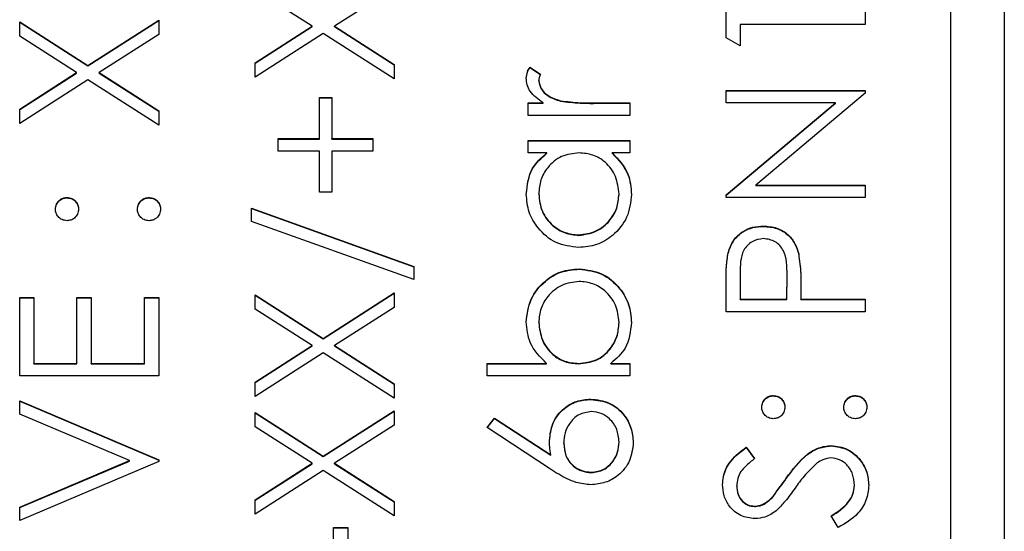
# Model space of a CAD drawing. Header units: millimetres. Extents: x 376 to 1218, y -39 to 832.
# Tile 13 of 25: x 552.56 to 561.76, y 379.36 to 384.13. Entities that reach past the tile are written whole.
import ezdxf

# ---------------------------------------------------------------- set-up
doc = ezdxf.new("R2010")
doc.units = ezdxf.units.MM

msp = doc.modelspace()

# ---------------------------------------------------------------- linework, layer by layer
at = {"color": 7, "linetype": 'Continuous', "lineweight": 25}
for p, q in [((561.7628, 415.1138), (561.7628, 374.1138)), ((561.2628, 376.7265), (561.2628, 412.7045)), ((555.2946, 384.072), (554.7628, 384.4122)), ((556.0628, 384.4288), (555.505, 384.072)), ((559.1628, 383.965), (559.1628, 384.2053)), ((560.4628, 384.2053), (560.4628, 384.0887)), ((552.5628, 384.1136), (553.1998, 383.7063)), ((552.5628, 383.9791), (552.5628, 384.1136)), ((552.5628, 384.1101), (553.1998, 383.7028)), ((553.1998, 383.7063), (553.8628, 384.1303)), ((553.1998, 383.7028), (553.8628, 384.1268)), ((553.8628, 384.1303), (553.8628, 383.9957)), ((554.7628, 383.7318), (555.2946, 384.072)), ((554.7628, 383.7283), (555.2946, 384.0685)), ((555.2946, 384.0685), (555.2946, 384.072)), ((555.505, 384.072), (556.0628, 383.7152)), ((555.505, 384.0685), (555.505, 384.072)), ((555.505, 384.0685), (556.0628, 383.7117)), ((559.2962, 384.0887), (559.2962, 383.8888)), ((560.4628, 384.0887), (559.2962, 384.0887)), ((553.0946, 383.6389), (552.5628, 383.9791)), ((553.8628, 383.9957), (553.305, 383.6389)), ((555.3998, 384.0049), (554.7628, 383.5973)), ((556.0628, 383.5806), (555.3998, 384.0049)), ((559.2962, 383.8888), (559.1628, 383.965)), ((553.1998, 383.7028), (553.1998, 383.7063)), ((554.7628, 383.5973), (554.7628, 383.7318)), ((556.0628, 383.7152), (556.0628, 383.5806)), ((557.3287, 383.6889), (557.4298, 383.6249)), ((557.3287, 383.6854), (557.3287, 383.6889)), ((557.3287, 383.6854), (557.4298, 383.6214)), ((552.5628, 383.2988), (553.0946, 383.6389)), ((552.5628, 383.2953), (553.0946, 383.6354)), ((553.1998, 383.5718), (552.5628, 383.1642)), ((553.0946, 383.6354), (553.0946, 383.6389)), ((553.8628, 383.1476), (553.1998, 383.5718)), ((553.305, 383.6389), (553.8628, 383.2821)), ((553.305, 383.6354), (553.305, 383.6389)), ((553.305, 383.6354), (553.8628, 383.2786)), ((557.4128, 383.5618), (557.4128, 383.5653)), ((559.1628, 383.4724), (560.4628, 383.4724)), ((559.1628, 383.3558), (559.1628, 383.4724)), ((559.1628, 383.4689), (560.4628, 383.4689)), ((560.4628, 383.4724), (560.4628, 383.4458)), ((555.3628, 383.4057), (555.4795, 383.4057)), ((555.3628, 383.0226), (555.3628, 383.4057)), ((555.3628, 383.4022), (555.4795, 383.4022)), ((555.4795, 383.4057), (555.4795, 383.0226)), ((557.6175, 383.3731), (557.6175, 383.3766)), ((560.4628, 383.4458), (559.442, 382.5896)), ((552.5628, 383.1642), (552.5628, 383.2988)), ((553.8628, 383.2821), (553.8628, 383.1476)), ((557.3128, 383.3558), (557.4527, 383.3558)), ((557.3128, 383.2392), (557.3128, 383.3558)), ((557.3128, 383.3523), (557.4527, 383.3523)), ((557.4527, 383.3523), (557.4527, 383.3558)), ((557.9436, 383.3558), (558.2628, 383.3558)), ((557.9436, 383.3523), (557.9436, 383.3558)), ((557.9436, 383.3523), (558.2628, 383.3523)), ((558.2628, 383.3558), (558.2628, 383.2392)), ((560.186, 383.3558), (559.1628, 383.3558)), ((559.1628, 382.4974), (560.186, 383.3558)), ((559.1628, 382.4939), (560.186, 383.3523)), ((560.186, 383.3523), (560.186, 383.3558)), ((558.2628, 383.2392), (557.3128, 383.2392)), ((554.9795, 383.0226), (555.3628, 383.0226)), ((554.9795, 382.906), (554.9795, 383.0226)), ((554.9795, 383.0191), (555.3628, 383.0191)), ((555.3628, 383.0191), (555.3628, 383.0226)), ((555.4795, 383.0226), (555.8628, 383.0226)), ((555.4795, 383.0191), (555.4795, 383.0226)), ((555.4795, 383.0191), (555.8628, 383.0191)), ((555.8628, 383.0226), (555.8628, 382.906)), ((557.3128, 383.006), (558.2628, 383.006)), ((557.3128, 382.8894), (557.3128, 383.006)), ((557.3128, 383.0025), (558.2628, 383.0025)), ((558.2628, 383.006), (558.2628, 382.8894)), ((555.3628, 382.906), (554.9795, 382.906)), ((555.3628, 382.5229), (555.3628, 382.906)), ((555.4795, 382.906), (555.4795, 382.5229)), ((555.8628, 382.906), (555.4795, 382.906)), ((557.4886, 382.8894), (557.3128, 382.8894)), ((557.4886, 382.8859), (557.4886, 382.8894)), ((558.2628, 382.8894), (558.0985, 382.8894)), ((558.0985, 382.8859), (558.0985, 382.8894)), ((559.442, 382.5896), (560.4628, 382.5896)), ((559.442, 382.5861), (559.442, 382.5896)), ((559.442, 382.5861), (560.4628, 382.5861)), ((560.4628, 382.5896), (560.4628, 382.473)), ((553.0045, 382.4695), (553.0045, 382.473)), ((553.7712, 382.4695), (553.7712, 382.473)), ((555.4795, 382.5229), (555.3628, 382.5229)), ((557.4128, 382.5033), (557.4128, 382.5068)), ((558.1628, 382.5023), (558.1628, 382.5058)), ((559.1628, 382.473), (559.1628, 382.4974)), ((560.4628, 382.473), (559.1628, 382.473)), ((554.7295, 382.373), (556.2462, 381.8296)), ((554.7295, 382.2502), (554.7295, 382.373)), ((554.7295, 382.3695), (556.2462, 381.8261)), ((556.2462, 381.7068), (554.7295, 382.2502)), ((559.5115, 382.203), (559.5115, 382.2065)), ((557.7865, 382.1197), (557.7865, 382.1232)), ((559.1824, 381.9542), (559.1824, 381.9577)), ((559.8415, 381.9438), (559.8415, 381.9473)), ((556.2462, 381.8296), (556.2462, 381.7068)), ((557.7896, 381.8032), (557.7896, 381.8067)), ((559.2962, 381.7612), (559.2962, 381.5236)), ((559.7295, 381.5236), (559.7324, 381.751)), ((559.7295, 381.5201), (559.7324, 381.7475)), ((559.7324, 381.7519), (559.7324, 381.7563)), ((559.7324, 381.7475), (559.7324, 381.751)), ((559.1628, 381.407), (559.1628, 381.6618)), ((559.8628, 381.6165), (559.8628, 381.5236)), ((552.5628, 381.5402), (552.6962, 381.5402)), ((552.5628, 380.8073), (552.5628, 381.5402)), ((552.5628, 381.5367), (552.6962, 381.5367)), ((552.6962, 381.5402), (552.6962, 380.9239)), ((553.0962, 381.5402), (553.2295, 381.5402)), ((553.0962, 380.9239), (553.0962, 381.5402)), ((553.0962, 381.5367), (553.2295, 381.5367)), ((553.2295, 381.5402), (553.2295, 380.9239)), ((553.7295, 381.5402), (553.8628, 381.5402)), ((553.7295, 380.9239), (553.7295, 381.5402)), ((553.7295, 381.5367), (553.8628, 381.5367)), ((553.8628, 381.5402), (553.8628, 380.8073)), ((554.7628, 381.5652), (555.3998, 381.1579)), ((554.7628, 381.4306), (554.7628, 381.5652)), ((554.7628, 381.5617), (555.3998, 381.1544)), ((555.3998, 381.1579), (556.0628, 381.5819)), ((555.3998, 381.1544), (556.0628, 381.5784)), ((556.0628, 381.5819), (556.0628, 381.4473)), ((556.0628, 381.4473), (555.505, 381.0905)), ((559.2962, 381.5201), (559.2962, 381.5236)), ((559.2962, 381.5236), (559.7295, 381.5236)), ((559.2962, 381.5201), (559.7295, 381.5201)), ((559.7295, 381.5201), (559.7295, 381.5236)), ((559.8628, 381.5236), (560.4628, 381.5236)), ((559.8628, 381.5201), (559.8628, 381.5236)), ((559.8628, 381.5201), (560.4628, 381.5201)), ((560.4628, 381.5236), (560.4628, 381.407)), ((555.2946, 381.0905), (554.7628, 381.4306)), ((560.4628, 381.407), (559.1628, 381.407)), ((557.4128, 381.3048), (557.4128, 381.3083)), ((558.1628, 381.303), (558.1628, 381.3065)), ((555.3998, 381.1544), (555.3998, 381.1579)), ((554.7628, 380.7503), (555.2946, 381.0905)), ((554.7628, 380.7468), (555.2946, 381.087)), ((555.2946, 381.087), (555.2946, 381.0905)), ((555.505, 381.0905), (556.0628, 380.7337)), ((555.505, 381.087), (555.505, 381.0905)), ((555.505, 381.087), (556.0628, 380.7302)), ((555.3998, 381.0233), (554.7628, 380.6158)), ((556.0628, 380.5991), (555.3998, 381.0233)), ((552.6962, 380.9239), (553.0962, 380.9239)), ((552.6962, 380.9204), (552.6962, 380.9239)), ((552.6962, 380.9204), (553.0962, 380.9204)), ((553.0962, 380.9204), (553.0962, 380.9239)), ((553.2295, 380.9239), (553.7295, 380.9239)), ((553.2295, 380.9204), (553.2295, 380.9239)), ((553.2295, 380.9204), (553.7295, 380.9204)), ((553.7295, 380.9204), (553.7295, 380.9239)), ((556.9295, 380.9239), (557.4852, 380.9239)), ((556.9295, 380.8073), (556.9295, 380.9239)), ((556.9295, 380.9204), (557.4852, 380.9204)), ((557.4852, 380.9204), (557.4852, 380.9239)), ((557.786, 380.9204), (557.786, 380.9239)), ((558.087, 380.9239), (558.2628, 380.9239)), ((558.087, 380.9204), (558.087, 380.9239)), ((558.087, 380.9204), (558.2628, 380.9204)), ((558.2628, 380.9239), (558.2628, 380.8073)), ((553.8628, 380.8073), (552.5628, 380.8073)), ((558.2628, 380.8073), (556.9295, 380.8073)), ((554.7628, 380.6158), (554.7628, 380.7503)), ((556.0628, 380.7337), (556.0628, 380.5991)), ((559.6045, 380.6206), (559.6045, 380.6241)), ((560.3712, 380.6206), (560.3712, 380.6241)), ((552.5628, 380.5741), (553.8628, 380.0245)), ((552.5628, 380.4492), (552.5628, 380.5741)), ((552.5628, 380.5706), (553.8628, 380.021)), ((557.898, 380.5873), (557.898, 380.5908)), ((553.5873, 380.0161), (552.5628, 380.4492)), ((554.7628, 380.4659), (555.3998, 380.0586)), ((554.7628, 380.3313), (554.7628, 380.4659)), ((554.7628, 380.4624), (555.3998, 380.0551)), ((555.3998, 380.0586), (556.0628, 380.4825)), ((555.3998, 380.0551), (556.0628, 380.479)), ((556.0628, 380.4825), (556.0628, 380.348)), ((555.2946, 379.9912), (554.7628, 380.3313)), ((556.0628, 380.348), (555.505, 379.9912)), ((556.9295, 380.3243), (557.0001, 380.4141)), ((556.9313, 380.3231), (557.0001, 380.4106)), ((557.0001, 380.4141), (557.5253, 380.0708)), ((557.0001, 380.4106), (557.0001, 380.4141)), ((557.0001, 380.4106), (557.5253, 380.0673)), ((557.5227, 379.9365), (556.9295, 380.3243)), ((557.6462, 380.1774), (557.6462, 380.1809)), ((558.1628, 380.1875), (558.1628, 380.191)), ((560.1443, 380.1542), (560.1443, 380.1577)), ((555.3998, 380.0551), (555.3998, 380.0586)), ((557.5253, 380.0673), (557.5253, 380.0708)), ((559.3495, 380.1411), (559.4295, 380.0357)), ((559.3495, 380.1376), (559.3495, 380.1411)), ((559.3495, 380.1376), (559.4295, 380.0322)), ((552.5628, 379.5831), (553.5873, 380.0161)), ((552.5628, 379.5796), (553.5873, 380.0127)), ((553.8628, 380.0078), (552.5628, 379.4582)), ((553.5873, 380.0127), (553.5873, 380.0161)), ((553.8628, 380.0245), (553.8628, 380.0078)), ((554.7628, 379.651), (555.2946, 379.9912)), ((554.7628, 379.6475), (555.2946, 379.9877)), ((555.2946, 379.9877), (555.2946, 379.9912)), ((555.505, 379.9912), (556.0628, 379.6344)), ((555.505, 379.9877), (555.505, 379.9912)), ((555.505, 379.9877), (556.0628, 379.6309)), ((555.3998, 379.924), (554.7628, 379.5165)), ((556.0628, 379.4998), (555.3998, 379.924)), ((557.905, 379.9044), (557.905, 379.9079)), ((559.2628, 379.7784), (559.2628, 379.7819)), ((559.7248, 379.8482), (559.7248, 379.8517)), ((560.3628, 379.7831), (560.3628, 379.7866)), ((554.7628, 379.5165), (554.7628, 379.651)), ((556.0628, 379.6344), (556.0628, 379.4998)), ((559.5954, 379.6735), (559.5954, 379.677)), ((552.5628, 379.4582), (552.5628, 379.5831)), ((559.4274, 379.5879), (559.4274, 379.5914)), ((560.212, 379.3915), (560.1462, 379.5014)), ((555.4962, 379.3915), (555.6295, 379.3915)), ((555.4962, 378.8918), (555.4962, 379.3915)), ((555.4962, 379.388), (555.6295, 379.388)), ((555.6295, 379.3915), (555.6295, 378.8918))]:
    msp.add_line(p, q, dxfattribs=at)
for points, knots in [([(557.2962, 383.5874), (557.2986, 383.6076), (557.3029, 383.6436), (557.3208, 383.675), (557.3287, 383.6889)], [0, 0, 0, 0, 0.559243, 1, 1, 1, 1]), ([(557.2962, 383.5839), (557.2986, 383.6041), (557.3029, 383.6401), (557.3208, 383.6715), (557.3287, 383.6854)], [0, 0, 0, 0, 0.559243, 1, 1, 1, 1]), ([(557.4527, 383.3558), (557.4081, 383.3884), (557.3458, 383.4339), (557.3019, 383.5231), (557.2981, 383.566), (557.2962, 383.5874)], [0, 0, 0, 0, 0.558788, 0.779481, 1, 1, 1, 1]), ([(557.4298, 383.6249), (557.4248, 383.6142), (557.416, 383.5952), (557.4138, 383.5744), (557.4128, 383.5653)], [0, 0, 0, 0, 0.560396, 1, 1, 1, 1]), ([(557.4128, 383.5653), (557.4188, 383.5378), (557.4308, 383.4827), (557.5073, 383.412), (557.5757, 383.39), (557.6175, 383.3766)], [0, 0, 0, 0, 0.278336, 0.558768, 1, 1, 1, 1]), ([(557.4128, 383.5618), (557.4188, 383.5343), (557.4308, 383.4792), (557.5073, 383.4085), (557.5757, 383.3865), (557.6175, 383.3731)], [0, 0, 0, 0, 0.278336, 0.558768, 1, 1, 1, 1]), ([(557.6175, 383.3766), (557.6781, 383.3689), (557.7864, 383.3552), (557.8955, 383.3556), (557.9436, 383.3558)], [0, 0, 0, 0, 0.559636, 1, 1, 1, 1]), ([(557.6175, 383.3731), (557.6781, 383.3654), (557.7864, 383.3517), (557.8955, 383.3521), (557.9436, 383.3523)], [0, 0, 0, 0, 0.559636, 1, 1, 1, 1]), ([(557.2962, 382.5052), (557.3059, 382.5909), (557.3232, 382.7442), (557.438, 382.845), (557.4886, 382.8894)], [0, 0, 0, 0, 0.559062, 1, 1, 1, 1]), ([(557.2962, 382.5018), (557.3059, 382.5874), (557.3232, 382.7407), (557.438, 382.8415), (557.4886, 382.8859)], [0, 0, 0, 0, 0.559062, 1, 1, 1, 1]), ([(557.7899, 382.8894), (557.7336, 382.8832), (557.6209, 382.8707), (557.497, 382.7658), (557.4233, 382.6393), (557.4163, 382.551), (557.4128, 382.5068)], [0, 0, 0, 0, 0.27966, 0.55921, 0.779487, 1, 1, 1, 1]), ([(558.1628, 382.5058), (558.1561, 382.5614), (558.1427, 382.6727), (558.0474, 382.8024), (557.9217, 382.8779), (557.8338, 382.8856), (557.7899, 382.8894)], [0, 0, 0, 0, 0.279822, 0.559387, 0.779603, 1, 1, 1, 1]), ([(558.0985, 382.8894), (558.157, 382.8279), (558.2616, 382.7178), (558.274, 382.5678), (558.2795, 382.5016)], [0, 0, 0, 0, 0.5587633, 1, 1, 1, 1]), ([(558.0985, 382.8859), (558.157, 382.8244), (558.2616, 382.7143), (558.274, 382.5643), (558.2795, 382.4981)], [0, 0, 0, 0, 0.558763, 1, 1, 1, 1]), ([(552.8962, 382.3647), (552.898, 382.3807), (552.9016, 382.4128), (552.9314, 382.4478), (552.9667, 382.47), (552.9919, 382.472), (553.0045, 382.473)], [0, 0, 0, 0, 0.279602, 0.559212, 0.779475, 1, 1, 1, 1]), ([(552.8962, 382.3612), (552.898, 382.3772), (552.9016, 382.4093), (552.9314, 382.4443), (552.9667, 382.4665), (552.9919, 382.4685), (553.0045, 382.4695)], [0, 0, 0, 0, 0.279602, 0.559212, 0.779475, 1, 1, 1, 1]), ([(553.0045, 382.473), (553.0205, 382.4712), (553.0526, 382.4676), (553.0877, 382.4378), (553.1097, 382.4024), (553.1118, 382.3773), (553.1128, 382.3647)], [0, 0, 0, 0, 0.279517, 0.559326, 0.779544, 1, 1, 1, 1]), ([(553.0045, 382.4695), (553.0205, 382.4677), (553.0526, 382.4641), (553.0877, 382.4343), (553.1097, 382.3989), (553.1118, 382.3738), (553.1128, 382.3612)], [0, 0, 0, 0, 0.279517, 0.559326, 0.779544, 1, 1, 1, 1]), ([(553.6628, 382.3647), (553.6646, 382.3807), (553.6683, 382.4128), (553.6981, 382.4478), (553.7334, 382.47), (553.7586, 382.472), (553.7712, 382.473)], [0, 0, 0, 0, 0.279602, 0.559212, 0.779475, 1, 1, 1, 1]), ([(553.6628, 382.3612), (553.6646, 382.3772), (553.6683, 382.4093), (553.6981, 382.4443), (553.7334, 382.4665), (553.7586, 382.4685), (553.7712, 382.4695)], [0, 0, 0, 0, 0.279602, 0.559212, 0.779475, 1, 1, 1, 1]), ([(553.7712, 382.473), (553.7871, 382.4711), (553.8191, 382.4673), (553.8543, 382.4377), (553.8761, 382.4023), (553.8784, 382.3772), (553.8795, 382.3647)], [0, 0, 0, 0, 0.279469, 0.559358, 0.779674, 1, 1, 1, 1]), ([(553.7712, 382.4695), (553.7871, 382.4676), (553.8191, 382.4638), (553.8543, 382.4342), (553.8761, 382.3988), (553.8784, 382.3737), (553.8795, 382.3612)], [0, 0, 0, 0, 0.279469, 0.559358, 0.779674, 1, 1, 1, 1]), ([(557.7852, 382.0066), (557.7124, 382.0156), (557.5667, 382.0337), (557.4083, 382.1712), (557.3108, 382.3337), (557.3011, 382.448), (557.2962, 382.5052)], [0, 0, 0, 0, 0.279413, 0.559191, 0.779548, 1, 1, 1, 1]), ([(557.4128, 382.5068), (557.4193, 382.4511), (557.4323, 382.3398), (557.5313, 382.2134), (557.6555, 382.1374), (557.7428, 382.1279), (557.7865, 382.1232)], [0, 0, 0, 0, 0.279767, 0.559291, 0.779719, 1, 1, 1, 1]), ([(557.4128, 382.5033), (557.4193, 382.4476), (557.4323, 382.3363), (557.5313, 382.2099), (557.6555, 382.1339), (557.7428, 382.1244), (557.7865, 382.1197)], [0, 0, 0, 0, 0.279767, 0.559291, 0.779719, 1, 1, 1, 1]), ([(558.2795, 382.5016), (558.271, 382.4286), (558.2539, 382.2827), (558.1195, 382.1212), (557.9574, 382.0214), (557.8426, 382.0115), (557.7852, 382.0066)], [0, 0, 0, 0, 0.2795734, 0.559333, 0.7795891, 1, 1, 1, 1]), ([(557.7865, 382.1232), (557.842, 382.1311), (557.953, 382.1468), (558.0769, 382.249), (558.15, 382.3747), (558.1586, 382.4621), (558.1628, 382.5058)], [0, 0, 0, 0, 0.2794286, 0.5591463, 0.7795701, 1, 1, 1, 1]), ([(557.7865, 382.1197), (557.842, 382.1276), (557.953, 382.1433), (558.0769, 382.2455), (558.15, 382.3712), (558.1586, 382.4586), (558.1628, 382.5023)], [0, 0, 0, 0, 0.2794286, 0.5591463, 0.7795701, 1, 1, 1, 1]), ([(553.0045, 382.2564), (552.9886, 382.2584), (552.9567, 382.2624), (552.9214, 382.2918), (552.8997, 382.3272), (552.8973, 382.3522), (552.8962, 382.3647)], [0, 0, 0, 0, 0.279585, 0.559454, 0.779697, 1, 1, 1, 1]), ([(553.1128, 382.3647), (553.111, 382.3487), (553.1072, 382.3168), (553.0777, 382.2815), (553.0422, 382.2598), (553.0171, 382.2575), (553.0045, 382.2564)], [0, 0, 0, 0, 0.279647, 0.559299, 0.779615, 1, 1, 1, 1]), ([(553.7712, 382.2564), (553.7552, 382.2583), (553.7232, 382.2621), (553.6878, 382.2915), (553.6661, 382.3271), (553.6639, 382.3522), (553.6628, 382.3647)], [0, 0, 0, 0, 0.279576, 0.559284, 0.779552, 1, 1, 1, 1]), ([(553.8795, 382.3647), (553.8775, 382.3488), (553.8736, 382.3169), (553.8442, 382.2817), (553.8088, 382.2599), (553.7837, 382.2576), (553.7712, 382.2564)], [0, 0, 0, 0, 0.279581, 0.559143, 0.779575, 1, 1, 1, 1]), ([(559.1824, 381.9577), (559.1966, 381.9971), (559.2251, 382.0761), (559.3131, 382.1577), (559.4129, 382.2007), (559.4786, 382.2046), (559.5115, 382.2065)], [0, 0, 0, 0, 0.279705, 0.559381, 0.779509, 1, 1, 1, 1]), ([(559.1824, 381.9542), (559.1966, 381.9936), (559.2251, 382.0726), (559.3131, 382.1542), (559.4129, 382.1972), (559.4786, 382.2011), (559.5115, 382.203)], [0, 0, 0, 0, 0.279705, 0.559381, 0.779509, 1, 1, 1, 1]), ([(559.5115, 382.2065), (559.5544, 382.2034), (559.64, 382.1972), (559.7443, 382.1321), (559.8116, 382.0436), (559.8315, 381.9794), (559.8415, 381.9473)], [0, 0, 0, 0, 0.280099, 0.559324, 0.779458, 1, 1, 1, 1]), ([(559.5115, 382.203), (559.5544, 382.1999), (559.64, 382.1937), (559.7443, 382.1286), (559.8116, 382.0401), (559.8315, 381.9759), (559.8415, 381.9438)], [0, 0, 0, 0, 0.280099, 0.559324, 0.779458, 1, 1, 1, 1]), ([(559.512, 382.0899), (559.4747, 382.084), (559.4186, 382.0751), (559.36, 382.0273), (559.2942, 381.9355), (559.2953, 381.8386), (559.2962, 381.7612)], [0, 0, 0, 0, 0.2489693, 0.3747291, 0.500383, 1, 1, 1, 1]), ([(559.7324, 381.751), (559.7326, 381.8302), (559.733, 381.9292), (559.6679, 382.0252), (559.6082, 382.0751), (559.5504, 382.084), (559.512, 382.0899)], [0, 0, 0, 0, 0.499721, 0.62535, 0.751083, 1, 1, 1, 1]), ([(559.1628, 381.6618), (559.1626, 381.7173), (559.1623, 381.8164), (559.1762, 381.9145), (559.1824, 381.9577)], [0, 0, 0, 0, 0.560314, 1, 1, 1, 1]), ([(559.1628, 381.6583), (559.1626, 381.7138), (559.1623, 381.8129), (559.1762, 381.911), (559.1824, 381.9542)], [0, 0, 0, 0, 0.560314, 1, 1, 1, 1]), ([(559.8415, 381.9473), (559.8492, 381.8858), (559.863, 381.7759), (559.8629, 381.6652), (559.8628, 381.6165)], [0, 0, 0, 0, 0.559694, 1, 1, 1, 1]), ([(559.8415, 381.9438), (559.8492, 381.8823), (559.863, 381.7724), (559.8629, 381.6617), (559.8628, 381.613)], [0, 0, 0, 0, 0.559694, 1, 1, 1, 1]), ([(557.2962, 381.3112), (557.3046, 381.3841), (557.3216, 381.5301), (557.4559, 381.6914), (557.6175, 381.792), (557.7323, 381.8018), (557.7896, 381.8067)], [0, 0, 0, 0, 0.279577, 0.559334, 0.779604, 1, 1, 1, 1]), ([(557.2962, 381.3077), (557.3046, 381.3806), (557.3216, 381.5266), (557.4559, 381.6879), (557.6175, 381.7885), (557.7323, 381.7983), (557.7896, 381.8032)], [0, 0, 0, 0, 0.279577, 0.559334, 0.779604, 1, 1, 1, 1]), ([(557.7896, 381.8067), (557.8626, 381.7978), (558.0086, 381.7799), (558.1672, 381.642), (558.2649, 381.4794), (558.2746, 381.3648), (558.2795, 381.3075)], [0, 0, 0, 0, 0.279433, 0.559216, 0.779559, 1, 1, 1, 1]), ([(557.7896, 381.8032), (557.8626, 381.7943), (558.0086, 381.7764), (558.1672, 381.6385), (558.2649, 381.4759), (558.2746, 381.3613), (558.2795, 381.304)], [0, 0, 0, 0, 0.279433, 0.559216, 0.779559, 1, 1, 1, 1]), ([(557.7896, 381.6901), (557.7343, 381.6822), (557.6234, 381.6664), (557.4992, 381.5648), (557.4257, 381.4394), (557.4171, 381.352), (557.4128, 381.3083)], [0, 0, 0, 0, 0.279403, 0.559104, 0.779552, 1, 1, 1, 1]), ([(558.1628, 381.3065), (558.1564, 381.3621), (558.1434, 381.4733), (558.0445, 381.5997), (557.9206, 381.6759), (557.8333, 381.6854), (557.7896, 381.6901)], [0, 0, 0, 0, 0.279756, 0.559279, 0.779725, 1, 1, 1, 1]), ([(557.4852, 380.9239), (557.4251, 380.9848), (557.3175, 381.0937), (557.3027, 381.2447), (557.2962, 381.3112)], [0, 0, 0, 0, 0.559294, 1, 1, 1, 1]), ([(557.4128, 381.3083), (557.4197, 381.2527), (557.4334, 381.1413), (557.5284, 381.0113), (557.6541, 380.9354), (557.742, 380.9278), (557.786, 380.9239)], [0, 0, 0, 0, 0.279786, 0.559477, 0.779627, 1, 1, 1, 1]), ([(557.4128, 381.3048), (557.4197, 381.2492), (557.4334, 381.1378), (557.5284, 381.0078), (557.6541, 380.9319), (557.742, 380.9243), (557.786, 380.9204)], [0, 0, 0, 0, 0.279786, 0.559477, 0.779627, 1, 1, 1, 1]), ([(557.786, 380.9239), (557.8423, 380.9302), (557.9549, 380.9427), (558.0792, 381.0473), (558.1522, 381.1741), (558.1593, 381.2624), (558.1628, 381.3065)], [0, 0, 0, 0, 0.279639, 0.559192, 0.779512, 1, 1, 1, 1]), ([(557.786, 380.9204), (557.8423, 380.9267), (557.9549, 380.9392), (558.0792, 381.0438), (558.1522, 381.1706), (558.1593, 381.2589), (558.1628, 381.303)], [0, 0, 0, 0, 0.279639, 0.559192, 0.779512, 1, 1, 1, 1]), ([(558.2795, 381.3075), (558.2696, 381.2221), (558.2519, 381.0691), (558.1375, 380.9684), (558.087, 380.9239)], [0, 0, 0, 0, 0.558922, 1, 1, 1, 1]), ([(559.4962, 380.5158), (559.498, 380.5319), (559.5016, 380.5639), (559.5314, 380.5989), (559.5667, 380.6211), (559.5919, 380.6231), (559.6045, 380.6241)], [0, 0, 0, 0, 0.279602, 0.559212, 0.779475, 1, 1, 1, 1]), ([(559.4962, 380.5123), (559.498, 380.5284), (559.5016, 380.5604), (559.5314, 380.5954), (559.5667, 380.6176), (559.5919, 380.6196), (559.6045, 380.6206)], [0, 0, 0, 0, 0.279602, 0.559212, 0.779475, 1, 1, 1, 1]), ([(559.6045, 380.6241), (559.6205, 380.6223), (559.6526, 380.6187), (559.6877, 380.589), (559.7097, 380.5536), (559.7118, 380.5284), (559.7128, 380.5158)], [0, 0, 0, 0, 0.2795175, 0.5593264, 0.7795441, 1, 1, 1, 1]), ([(559.6045, 380.6206), (559.6205, 380.6188), (559.6526, 380.6152), (559.6877, 380.5855), (559.7097, 380.5501), (559.7118, 380.5249), (559.7128, 380.5123)], [0, 0, 0, 0, 0.279517, 0.559326, 0.779544, 1, 1, 1, 1]), ([(560.2628, 380.5158), (560.2646, 380.5319), (560.2683, 380.5639), (560.2981, 380.5989), (560.3334, 380.6211), (560.3586, 380.6231), (560.3712, 380.6241)], [0, 0, 0, 0, 0.279602, 0.559212, 0.779475, 1, 1, 1, 1]), ([(560.2628, 380.5123), (560.2646, 380.5284), (560.2683, 380.5604), (560.2981, 380.5954), (560.3334, 380.6176), (560.3586, 380.6196), (560.3712, 380.6206)], [0, 0, 0, 0, 0.279602, 0.559212, 0.779475, 1, 1, 1, 1]), ([(560.3712, 380.6241), (560.3871, 380.6222), (560.4191, 380.6184), (560.4543, 380.5889), (560.4761, 380.5535), (560.4784, 380.5284), (560.4795, 380.5158)], [0, 0, 0, 0, 0.279469, 0.559358, 0.779674, 1, 1, 1, 1]), ([(560.3712, 380.6206), (560.3871, 380.6187), (560.4191, 380.6149), (560.4543, 380.5854), (560.4761, 380.55), (560.4784, 380.5249), (560.4795, 380.5123)], [0, 0, 0, 0, 0.279469, 0.559358, 0.779674, 1, 1, 1, 1]), ([(557.5128, 380.2054), (557.5193, 380.2623), (557.5323, 380.3761), (557.6366, 380.5028), (557.7637, 380.5795), (557.8532, 380.587), (557.898, 380.5908)], [0, 0, 0, 0, 0.279638, 0.559326, 0.779527, 1, 1, 1, 1]), ([(557.5128, 380.2019), (557.5193, 380.2588), (557.5323, 380.3726), (557.6366, 380.4993), (557.7637, 380.576), (557.8532, 380.5835), (557.898, 380.5873)], [0, 0, 0, 0, 0.279638, 0.559326, 0.779527, 1, 1, 1, 1]), ([(557.898, 380.5908), (557.9575, 380.5841), (558.0765, 380.5707), (558.2082, 380.4598), (558.283, 380.3245), (558.2918, 380.2314), (558.2962, 380.1848)], [0, 0, 0, 0, 0.279631, 0.55896, 0.779478, 1, 1, 1, 1]), ([(557.898, 380.5873), (557.9575, 380.5806), (558.0765, 380.5672), (558.2082, 380.4563), (558.283, 380.321), (558.2918, 380.2279), (558.2962, 380.1813)], [0, 0, 0, 0, 0.279631, 0.55896, 0.779478, 1, 1, 1, 1]), ([(559.6045, 380.4076), (559.5886, 380.4095), (559.5567, 380.4135), (559.5214, 380.4429), (559.4997, 380.4783), (559.4973, 380.5033), (559.4962, 380.5158)], [0, 0, 0, 0, 0.279585, 0.559454, 0.779697, 1, 1, 1, 1]), ([(559.7128, 380.5158), (559.711, 380.4999), (559.7072, 380.4679), (559.6777, 380.4326), (559.6422, 380.4109), (559.6171, 380.4087), (559.6045, 380.4076)], [0, 0, 0, 0, 0.279647, 0.559299, 0.779615, 1, 1, 1, 1]), ([(560.3712, 380.4076), (560.3552, 380.4095), (560.3232, 380.4133), (560.2878, 380.4427), (560.2661, 380.4782), (560.2639, 380.5033), (560.2628, 380.5158)], [0, 0, 0, 0, 0.279576, 0.559284, 0.779552, 1, 1, 1, 1]), ([(560.4795, 380.5158), (560.4775, 380.4999), (560.4736, 380.4681), (560.4442, 380.4328), (560.4088, 380.4111), (560.3837, 380.4087), (560.3712, 380.4076)], [0, 0, 0, 0, 0.279581, 0.559143, 0.779575, 1, 1, 1, 1]), ([(557.905, 380.4742), (557.8643, 380.4682), (557.7826, 380.4562), (557.7004, 380.3709), (557.6529, 380.2769), (557.6484, 380.2129), (557.6462, 380.1809)], [0, 0, 0, 0, 0.278754, 0.558605, 0.779147, 1, 1, 1, 1]), ([(558.1628, 380.191), (558.1588, 380.2309), (558.1508, 380.3107), (558.0842, 380.4033), (557.9992, 380.4643), (557.9364, 380.4709), (557.905, 380.4742)], [0, 0, 0, 0, 0.280018, 0.559853, 0.779987, 1, 1, 1, 1]), ([(557.5253, 380.0708), (557.5214, 380.0958), (557.5144, 380.1404), (557.5133, 380.1855), (557.5128, 380.2054)], [0, 0, 0, 0, 0.5599103, 1, 1, 1, 1]), ([(557.6462, 380.1809), (557.6495, 380.1413), (557.6563, 380.0622), (557.7248, 379.9715), (557.812, 379.9164), (557.874, 379.9107), (557.905, 379.9079)], [0, 0, 0, 0, 0.280127, 0.559515, 0.779719, 1, 1, 1, 1]), ([(557.6462, 380.1774), (557.6495, 380.1378), (557.6563, 380.0587), (557.7248, 379.968), (557.812, 379.9129), (557.874, 379.9072), (557.905, 379.9044)], [0, 0, 0, 0, 0.280127, 0.559515, 0.779719, 1, 1, 1, 1]), ([(558.2962, 380.1848), (558.2892, 380.1267), (558.2752, 380.0105), (558.1696, 379.8792), (558.0372, 379.8048), (557.946, 379.7958), (557.9003, 379.7913)], [0, 0, 0, 0, 0.27967, 0.559085, 0.779558, 1, 1, 1, 1]), ([(557.905, 379.9079), (557.9449, 379.9135), (558.0249, 379.9246), (558.1074, 380.0057), (558.1557, 380.097), (558.1604, 380.1597), (558.1628, 380.191)], [0, 0, 0, 0, 0.279059, 0.55882, 0.779303, 1, 1, 1, 1]), ([(557.905, 379.9044), (557.9449, 379.91), (558.0249, 379.9211), (558.1074, 380.0022), (558.1557, 380.0935), (558.1604, 380.1562), (558.1628, 380.1875)], [0, 0, 0, 0, 0.279059, 0.55882, 0.779303, 1, 1, 1, 1]), ([(559.7248, 379.8517), (559.7852, 379.9331), (559.8692, 380.0465), (560.0257, 380.1431), (560.1048, 380.1529), (560.1443, 380.1577)], [0, 0, 0, 0, 0.560115, 0.780284, 1, 1, 1, 1]), ([(559.7248, 379.8482), (559.7852, 379.9296), (559.8692, 380.043), (560.0257, 380.1396), (560.1048, 380.1494), (560.1443, 380.1542)], [0, 0, 0, 0, 0.560115, 0.780284, 1, 1, 1, 1]), ([(560.1443, 380.1577), (560.1975, 380.1505), (560.304, 380.1359), (560.4173, 380.0321), (560.486, 379.9121), (560.4928, 379.8284), (560.4962, 379.7866)], [0, 0, 0, 0, 0.279183, 0.559085, 0.779446, 1, 1, 1, 1]), ([(560.1443, 380.1542), (560.1975, 380.147), (560.304, 380.1324), (560.4173, 380.0286), (560.486, 379.9086), (560.4928, 379.8249), (560.4962, 379.7831)], [0, 0, 0, 0, 0.279183, 0.559085, 0.779446, 1, 1, 1, 1]), ([(559.1295, 379.7949), (559.1352, 379.8436), (559.1447, 379.9238), (559.2071, 380.0182), (559.2743, 380.0844), (559.3245, 380.1222), (559.3495, 380.1411)], [0, 0, 0, 0, 0.338729, 0.558835, 0.779344, 1, 1, 1, 1]), ([(559.1295, 379.7914), (559.1352, 379.8401), (559.1447, 379.9203), (559.2071, 380.0147), (559.2743, 380.0809), (559.3245, 380.1187), (559.3495, 380.1376)], [0, 0, 0, 0, 0.338729, 0.558835, 0.779344, 1, 1, 1, 1]), ([(559.4295, 380.0357), (559.4015, 380.0132), (559.3555, 379.9762), (559.2999, 379.9153), (559.2682, 379.8516), (559.2646, 379.8051), (559.2628, 379.7819)], [0, 0, 0, 0, 0.340409, 0.560482, 0.78018, 1, 1, 1, 1]), ([(560.0149, 379.9945), (559.9721, 379.9545), (559.8955, 379.883), (559.8345, 379.7978), (559.8076, 379.7603)], [0, 0, 0, 0, 0.559496, 1, 1, 1, 1]), ([(560.1425, 380.0411), (560.1166, 380.0379), (560.0703, 380.0322), (560.0319, 380.0061), (560.0149, 379.9945)], [0, 0, 0, 0, 0.55899, 1, 1, 1, 1]), ([(560.3628, 379.7866), (560.3593, 379.8215), (560.3523, 379.8913), (560.2998, 379.9767), (560.2249, 380.0308), (560.17, 380.0377), (560.1425, 380.0411)], [0, 0, 0, 0, 0.280276, 0.560148, 0.780153, 1, 1, 1, 1]), ([(557.9003, 379.7913), (557.8539, 379.7959), (557.7772, 379.8035), (557.6781, 379.8447), (557.5987, 379.8876), (557.548, 379.9202), (557.5227, 379.9365)], [0, 0, 0, 0, 0.339374, 0.559486, 0.779731, 1, 1, 1, 1]), ([(559.4329, 379.4748), (559.3867, 379.4804), (559.2945, 379.4917), (559.1942, 379.5804), (559.1388, 379.6865), (559.1326, 379.7588), (559.1295, 379.7949)], [0, 0, 0, 0, 0.279553, 0.558798, 0.779378, 1, 1, 1, 1]), ([(559.2628, 379.7819), (559.2649, 379.7555), (559.2689, 379.7028), (559.3094, 379.6394), (559.3651, 379.5978), (559.4066, 379.5935), (559.4274, 379.5914)], [0, 0, 0, 0, 0.280274, 0.559931, 0.77992, 1, 1, 1, 1]), ([(559.2628, 379.7784), (559.2649, 379.752), (559.2689, 379.6993), (559.3094, 379.6359), (559.3651, 379.5943), (559.4066, 379.59), (559.4274, 379.5879)], [0, 0, 0, 0, 0.280274, 0.559931, 0.77992, 1, 1, 1, 1]), ([(559.5954, 379.677), (559.6203, 379.7091), (559.6647, 379.7663), (559.7064, 379.8256), (559.7248, 379.8517)], [0, 0, 0, 0, 0.5599058, 1, 1, 1, 1]), ([(559.5954, 379.6735), (559.6203, 379.7056), (559.6647, 379.7628), (559.7064, 379.8221), (559.7248, 379.8482)], [0, 0, 0, 0, 0.5599058, 1, 1, 1, 1]), ([(560.1462, 379.5014), (560.2055, 379.54), (560.2883, 379.5938), (560.3542, 379.7039), (560.36, 379.759), (560.3628, 379.7866)], [0, 0, 0, 0, 0.559321, 0.779782, 1, 1, 1, 1]), ([(560.1462, 379.4979), (560.2055, 379.5365), (560.2883, 379.5903), (560.3542, 379.7004), (560.36, 379.7555), (560.3628, 379.7831)], [0, 0, 0, 0, 0.5593206, 0.7797817, 1, 1, 1, 1]), ([(560.4962, 379.7866), (560.4913, 379.7385), (560.4817, 379.6424), (560.3837, 379.4943), (560.2772, 379.4305), (560.212, 379.3915)], [0, 0, 0, 0, 0.27988, 0.559666, 1, 1, 1, 1]), ([(559.8076, 379.7603), (559.7777, 379.718), (559.7242, 379.6424), (559.6593, 379.5764), (559.6308, 379.5474)], [0, 0, 0, 0, 0.560413, 1, 1, 1, 1]), ([(559.4274, 379.5914), (559.4456, 379.5929), (559.4818, 379.596), (559.5416, 379.6241), (559.575, 379.657), (559.5954, 379.677)], [0, 0, 0, 0, 0.279946, 0.559774, 1, 1, 1, 1]), ([(559.4274, 379.5879), (559.4456, 379.5894), (559.4818, 379.5925), (559.5416, 379.6206), (559.575, 379.6535), (559.5954, 379.6735)], [0, 0, 0, 0, 0.279946, 0.559774, 1, 1, 1, 1]), ([(559.6308, 379.5474), (559.5971, 379.5245), (559.5368, 379.4836), (559.4647, 379.4775), (559.4329, 379.4748)], [0, 0, 0, 0, 0.55984, 1, 1, 1, 1])]:
    msp.add_open_spline(points, degree=3, knots=knots, dxfattribs=at)

doc.saveas('drawing.dxf')
